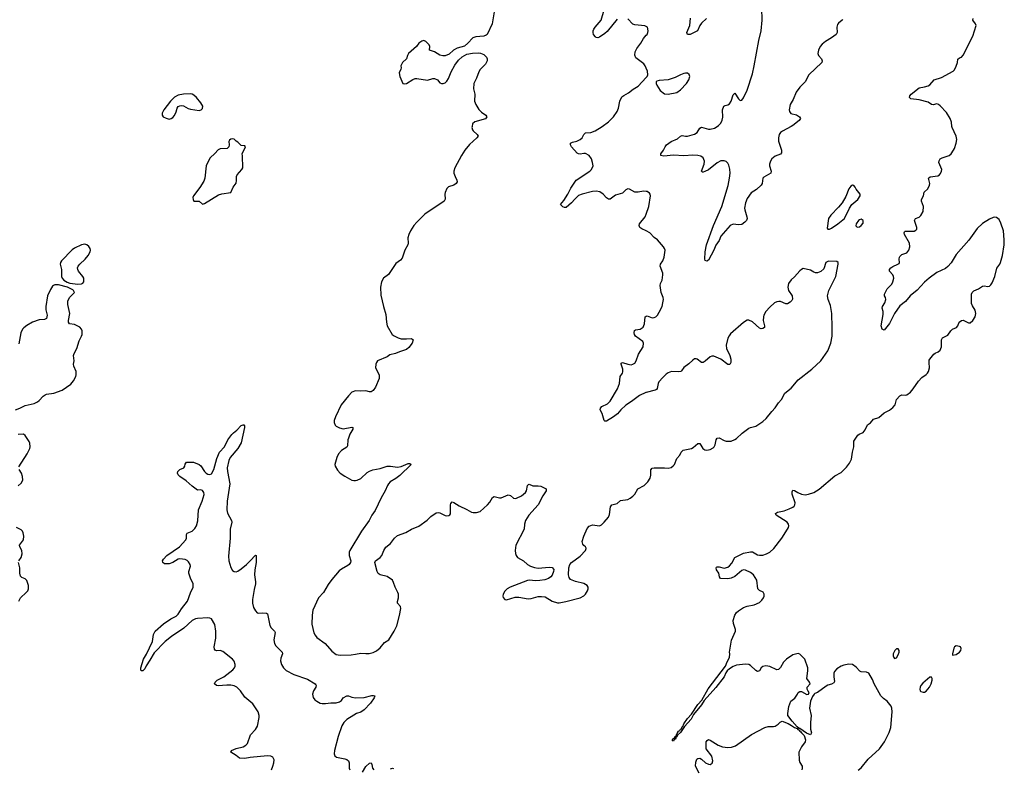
# Model space of a CAD drawing. Header units: inches. Extents: x 1550860 to 1685816, y 509127 to 640511.
# Tile 89 of 91: x 1652867 to 1664079, y 612686 to 621217. Entities that reach past the tile are written whole.
import ezdxf

# ---------------------------------------------------------------- set-up
doc = ezdxf.new("R2010")
doc.units = ezdxf.units.IN
doc.header["$MEASUREMENT"] = 0
for name, color, linetype in [('B6651', 7, 'Continuous'), ('B6652', 7, 'Continuous'), ('B6661', 7, 'Continuous'), ('B6662', 7, 'Continuous')]:
    doc.layers.add(name, color=color, linetype=linetype)

msp = doc.modelspace()

# ---------------------------------------------------------------- linework, layer by layer
at = {"layer": 'B6651', "color": 6}
for points, elevation in [([(1658019, 620000), (1658017, 619990), (1658023, 619963), (1658030, 619949), (1658077, 619910), (1658086, 619890), (1658072, 619870), (1657990, 619794), (1657937, 619730), (1657897, 619670), (1657822, 619530), (1657810, 619490), (1657811, 619470), (1657824, 619430), (1657846, 619390), (1657847, 619370), (1657835, 619350), (1657810, 619333), (1657750, 619313), (1657730, 619292), (1657710, 619249), (1657707, 619230), (1657711, 619171), (1657700, 619150), (1657479, 619001), (1657390, 618911), (1657356, 618870), (1657317, 618810), (1657298, 618770), (1657288, 618730), (1657291, 618670), (1657288, 618650), (1657253, 618590), (1657222, 618498), (1657203, 618477), (1657150, 618439), (1657066, 618314), (1657009, 618271), (1656988, 618230), (1656977, 618170), (1656978, 618078), (1657008, 617950), (1657036, 617856), (1657043, 617770), (1657052, 617730), (1657107, 617630), (1657130, 617613), (1657176, 617590), (1657210, 617581), (1657270, 617579), (1657330, 617586), (1657346, 617570), (1657335, 617530), (1657299, 617481), (1657270, 617459), (1657190, 617433), (1657147, 617413), (1657081, 617399), (1657050, 617374), (1656940, 617330), (1656928, 617312), (1656921, 617290), (1656920, 617250), (1656959, 617170), (1656959, 617130), (1656917, 617030), (1656890, 616990), (1656870, 616975), (1656850, 616975), (1656810, 616987), (1656750, 616984), (1656690, 616989), (1656650, 616972), (1656610, 616931), (1656528, 616830), (1656461, 616690), (1656447, 616650), (1656446, 616626), (1656458, 616598), (1656470, 616585), (1656510, 616565), (1656550, 616555), (1656650, 616572), (1656659, 616570), (1656661, 616561), (1656662, 616550), (1656627, 616493), (1656610, 616450), (1656604, 616430), (1656599, 616361), (1656590, 616347), (1656530, 616308), (1656497, 616270), (1656477, 616230), (1656456, 616150), (1656459, 616130), (1656484, 616084), (1656517, 616050), (1656570, 616014), (1656650, 615971), (1656670, 615965), (1656690, 615965), (1656710, 615969), (1656750, 615989), (1656822, 616058), (1656850, 616074), (1656888, 616088), (1656970, 616102), (1657050, 616130), (1657090, 616130), (1657170, 616118), (1657210, 616126), (1657290, 616158), (1657310, 616160), (1657323, 616150), (1657196, 616024), (1657151, 615989), (1657087, 615950), (1657067, 615930), (1657054, 615910), (1657030, 615848), (1656982, 615770), (1656916, 615624), (1656876, 615570), (1656845, 615510), (1656760, 615390), (1656627, 615170), (1656620, 615150), (1656618, 615110), (1656636, 615050), (1656632, 615030), (1656620, 615010), (1656603, 614997), (1656530, 614955), (1656504, 614936), (1656421, 614839), (1656379, 614781), (1656325, 614690), (1656270, 614630), (1656206, 614490), (1656196, 614430), (1656195, 614330), (1656217, 614230), (1656230, 614203), (1656250, 614178), (1656345, 614110), (1656420, 614020), (1656470, 613982), (1656514, 613974), (1656642, 613978), (1656690, 613986), (1656750, 613999), (1656810, 613993), (1656845, 613995), (1656890, 614005), (1656930, 614025), (1656970, 614058), (1657020, 614120), (1657070, 614151), (1657131, 614250), (1657161, 614310), (1657192, 614428), (1657206, 614506), (1657202, 614530), (1657170, 614570), (1657167, 614587), (1657180, 614630), (1657180, 614670), (1657174, 614690), (1657143, 614750), (1657125, 614805), (1657110, 614830), (1657050, 614873), (1656971, 614891), (1656947, 614907), (1656937, 614930), (1656910, 615030), (1656919, 615050), (1656970, 615088), (1656990, 615110), (1657012, 615168), (1657035, 615205), (1657090, 615250), (1657135, 615310), (1657170, 615339), (1657265, 615375), (1657330, 615412), (1657410, 615447), (1657505, 615515), (1657550, 615557), (1657610, 615598), (1657630, 615601), (1657650, 615597), (1657710, 615569), (1657730, 615564), (1657754, 615566), (1657765, 615575), (1657772, 615588), (1657771, 615689), (1657776, 615704), (1657790, 615723), (1657810, 615717), (1657870, 615676), (1657957, 615637), (1658010, 615606), (1658030, 615601), (1658070, 615602), (1658110, 615614), (1658193, 615687), (1658220, 615720), (1658250, 615774), (1658270, 615785), (1658330, 615769), (1658350, 615770), (1658430, 615804), (1658457, 615797), (1658490, 615765), (1658510, 615760), (1658523, 615763), (1658581, 615790), (1658628, 615830), (1658637, 615850), (1658650, 615911), (1658659, 615921), (1658670, 615925), (1658710, 615904), (1658770, 615905), (1658800, 615900), (1658863, 615870), (1658863, 615850), (1658822, 615790), (1658770, 615690), (1658666, 615570), (1658627, 615510), (1658616, 615470), (1658610, 615410), (1658518, 615230), (1658509, 615170), (1658513, 615133), (1658520, 615110), (1658535, 615090), (1658605, 615050), (1658650, 615010), (1658684, 614990), (1658730, 614973), (1658770, 614966), (1658897, 614977), (1658930, 614975), (1658950, 614952), (1658947, 614930), (1658930, 614889), (1658916, 614870), (1658890, 614850), (1658845, 614835), (1658790, 614825), (1658743, 614823), (1658670, 614831), (1658650, 614827), (1658450, 614749), (1658417, 614730), (1658390, 614706), (1658372, 614670), (1658369, 614650), (1658373, 614633), (1658390, 614611), (1658410, 614608), (1658510, 614636), (1658550, 614636), (1658657, 614617), (1658690, 614621), (1658770, 614644), (1658810, 614646), (1658850, 614641), (1658930, 614593), (1658990, 614571), (1659010, 614571), (1659087, 614587), (1659250, 614630), (1659290, 614652), (1659310, 614671), (1659334, 614710), (1659341, 614730), (1659341, 614750), (1659329, 614770), (1659290, 614794), (1659194, 614814), (1659139, 614839), (1659122, 614862), (1659115, 614890), (1659121, 614970), (1659133, 615010), (1659149, 615031), (1659250, 615104), (1659311, 615170), (1659318, 615190), (1659316, 615196), (1659309, 615210), (1659290, 615224), (1659279, 615239), (1659272, 615270), (1659290, 615333), (1659330, 615421), (1659350, 615445), (1659390, 615460), (1659469, 615449), (1659490, 615460), (1659522, 615490), (1659572, 615550), (1659582, 615578), (1659594, 615666), (1659610, 615687), (1659670, 615704), (1659710, 615739), (1659791, 615749), (1659817, 615763), (1659850, 615787), (1659870, 615810), (1659907, 615873), (1659978, 615910), (1660000, 615931)], 700), ([(1660000, 619259), (1659970, 619263), (1659910, 619250), (1659870, 619250), (1659810, 619286), (1659790, 619288), (1659770, 619277), (1659730, 619241), (1659650, 619219), (1659590, 619171), (1659570, 619172), (1659550, 619186), (1659510, 619229), (1659474, 619254), (1659430, 619263), (1659390, 619260), (1659270, 619229), (1659230, 619212), (1659187, 619173), (1659150, 619129), (1659090, 619077), (1659070, 619077), (1659050, 619085), (1659026, 619110), (1659064, 619156), (1659110, 619227), (1659142, 619298), (1659204, 619390), (1659360, 619490), (1659379, 619510), (1659395, 619550), (1659391, 619590), (1659379, 619630), (1659350, 619669), (1659310, 619691), (1659290, 619693), (1659250, 619686), (1659230, 619688), (1659216, 619696), (1659149, 619770), (1659137, 619790), (1659140, 619810), (1659160, 619820), (1659210, 619833), (1659250, 619853), (1659270, 619870), (1659291, 619909), (1659310, 619929), (1659370, 619933), (1659418, 619950), (1659500, 620000)], 700), ([(1660000, 618810), (1659950, 618832), (1659930, 618850), (1659921, 618870), (1659923, 618890), (1659989, 618970), (1660000, 619002)], 700), ([(1652820, 616770), (1652870, 616789), (1652930, 616820), (1653030, 616845), (1653070, 616864), (1653090, 616878), (1653133, 616927), (1653156, 616944), (1653170, 616950), (1653257, 616963), (1653350, 616994), (1653450, 617064), (1653478, 617102), (1653504, 617150), (1653510, 617172), (1653510, 617210), (1653484, 617270), (1653481, 617290), (1653488, 617330), (1653480, 617390), (1653486, 617414), (1653518, 617470), (1653543, 617557), (1653572, 617610), (1653577, 617630), (1653578, 617670), (1653572, 617692), (1653552, 617712), (1653490, 617744), (1653433, 617753), (1653422, 617770), (1653422, 617790), (1653436, 617870), (1653415, 617970), (1653416, 618010), (1653434, 618050), (1653491, 618110), (1653481, 618130), (1653470, 618139), (1653411, 618171), (1653310, 618196), (1653265, 618195), (1653251, 618190), (1653240, 618180), (1653217, 618143), (1653185, 618070), (1653166, 617950), (1653165, 617910), (1653178, 617850), (1653177, 617830), (1653170, 617814), (1653150, 617801), (1653090, 617797), (1653011, 617769), (1652947, 617733), (1652913, 617707), (1652898, 617690), (1652878, 617650), (1652856, 617524)], 700), ([(1660000, 616970), (1659998, 616970), (1659924, 616936), (1659834, 616866), (1659770, 616823), (1659712, 616770), (1659673, 616727), (1659630, 616690), (1659550, 616643), (1659530, 616644), (1659524, 616650), (1659498, 616730), (1659475, 616770), (1659480, 616790), (1659497, 616810), (1659559, 616841), (1659590, 616870), (1659674, 617010), (1659695, 617070), (1659703, 617150), (1659732, 617188), (1659735, 617205), (1659733, 617233), (1659716, 617290), (1659717, 617303), (1659730, 617311), (1659790, 617291), (1659830, 617286), (1659850, 617290), (1659870, 617303), (1659888, 617330), (1659915, 617405), (1659967, 617490), (1659971, 617530), (1659961, 617550), (1659879, 617610), (1659867, 617630), (1659864, 617650), (1659866, 617674), (1659878, 617682), (1659931, 617689), (1659966, 617714), (1659981, 617750), (1659990, 617832), (1660000, 617837)], 700), ([(1655735, 612670), (1655751, 612711), (1655762, 612750), (1655763, 612784), (1655750, 612815), (1655725, 612825), (1655690, 612829), (1655490, 612811), (1655430, 612798), (1655370, 612801), (1655330, 612834), (1655271, 612870), (1655278, 612890), (1655330, 612913), (1655410, 612932), (1655442, 612950), (1655459, 612970), (1655493, 613067), (1655552, 613128), (1655574, 613166), (1655595, 613265), (1655595, 613290), (1655582, 613330), (1655523, 613423), (1655430, 613496), (1655380, 613570), (1655341, 613610), (1655310, 613627), (1655270, 613635), (1655225, 613635), (1655126, 613626), (1655107, 613630), (1655083, 613650), (1655091, 613670), (1655116, 613690), (1655190, 613730), (1655294, 613810), (1655313, 613830), (1655321, 613850), (1655322, 613870), (1655310, 613907), (1655291, 613930), (1655178, 614018), (1655150, 614028), (1655107, 614027), (1655092, 614032), (1655084, 614044), (1655082, 614070), (1655100, 614170), (1655100, 614250), (1655087, 614327), (1655050, 614388), (1655030, 614399), (1655010, 614401), (1654890, 614394), (1654868, 614390), (1654830, 614370), (1654737, 614283), (1654594, 614190), (1654522, 614130), (1654398, 614002), (1654350, 613917), (1654306, 613854), (1654290, 613820), (1654270, 613798), (1654250, 613799), (1654245, 613805), (1654245, 613830), (1654278, 613930), (1654312, 613988), (1654378, 614130), (1654391, 614210), (1654409, 614251), (1654506, 614334), (1654586, 614390), (1654650, 614422), (1654670, 614443), (1654710, 614503), (1654778, 614590), (1654812, 614688), (1654842, 614750), (1654843, 614790), (1654813, 614853), (1654794, 614910), (1654793, 614930), (1654810, 614990), (1654807, 615010), (1654790, 615040), (1654774, 615054), (1654750, 615066), (1654690, 615075), (1654670, 615070), (1654610, 615032), (1654570, 615018), (1654517, 615017), (1654495, 615030), (1654495, 615034), (1654494, 615050), (1654505, 615070), (1654541, 615110), (1654687, 615210), (1654759, 615290), (1654766, 615310), (1654765, 615350), (1654773, 615367), (1654830, 615387), (1654862, 615419), (1654878, 615450), (1654894, 615506), (1654903, 615630), (1654946, 615730), (1654966, 615806), (1654964, 615830), (1654950, 615853), (1654930, 615860), (1654890, 615856), (1654830, 615900), (1654763, 615963), (1654691, 616010), (1654670, 616030), (1654662, 616050), (1654667, 616070), (1654690, 616090), (1654734, 616110), (1654747, 616130), (1654750, 616152), (1654766, 616174), (1654845, 616176), (1654910, 616148), (1654930, 616132), (1654970, 616070), (1654990, 616049), (1655010, 616037), (1655030, 616035), (1655050, 616042), (1655076, 616090), (1655110, 616216), (1655140, 616290), (1655198, 616350), (1655237, 616430), (1655282, 616490), (1655300, 616510), (1655341, 616539), (1655390, 616592), (1655410, 616601), (1655419, 616599), (1655427, 616590), (1655426, 616570), (1655390, 616397), (1655352, 616330), (1655264, 616230), (1655247, 616193), (1655231, 616110), (1655233, 616070), (1655258, 615930), (1655229, 615731), (1655224, 615630), (1655234, 615594), (1655279, 615510), (1655283, 615490), (1655263, 615410), (1655265, 615310), (1655243, 615103), (1655249, 615049), (1655270, 614976), (1655290, 614942), (1655309, 614929), (1655330, 614926), (1655350, 614934), (1655390, 614959), (1655450, 615009), (1655491, 615049), (1655550, 615116), (1655560, 615110), (1655561, 615030), (1655546, 614950), (1655540, 614890), (1655551, 614810), (1655550, 614790), (1655535, 614725), (1655516, 614610), (1655518, 614570), (1655530, 614519), (1655550, 614481), (1655570, 614460), (1655590, 614454), (1655630, 614458), (1655676, 614456), (1655687, 614447), (1655715, 614315), (1655729, 614289), (1655770, 614251), (1655776, 614236), (1655761, 614150), (1655767, 614110), (1655783, 614083), (1655855, 614010), (1655860, 613990), (1655840, 613940), (1655837, 613910), (1655849, 613870), (1655870, 613830), (1655902, 613802), (1655990, 613756), (1656143, 613703), (1656230, 613650), (1656239, 613639), (1656244, 613630), (1656240, 613610), (1656212, 613570), (1656201, 613530), (1656210, 613493), (1656228, 613468), (1656250, 613450), (1656290, 613430), (1656310, 613425), (1656350, 613424), (1656410, 613433), (1656470, 613434), (1656510, 613443), (1656530, 613460), (1656549, 613491), (1656590, 613513), (1656610, 613512), (1656650, 613497), (1656690, 613490), (1656790, 613494), (1656875, 613515), (1656896, 613516), (1656911, 613511), (1656904, 613490), (1656862, 613430), (1656790, 613354), (1656752, 613328), (1656700, 613310), (1656670, 613293), (1656590, 613242), (1656557, 613210), (1656533, 613170), (1656492, 613050), (1656450, 612890), (1656447, 612850), (1656454, 612830), (1656474, 612814), (1656570, 612795), (1656590, 612788), (1656610, 612773), (1656618, 612750), (1656620, 612690), (1656627, 612670)], 600), ([(1652857, 616123), (1652953, 616270), (1652981, 616330), (1652986, 616350), (1652983, 616390), (1652975, 616410), (1652930, 616478), (1652910, 616493), (1652850, 616491)], 700), ([(1652850, 615905), (1652883, 615937), (1652901, 615970), (1652899, 616010), (1652886, 616050), (1652860, 616090)], 700), ([(1652856, 615050), (1652882, 615090), (1652896, 615130), (1652890, 615168), (1652867, 615210), (1652866, 615230), (1652909, 615290), (1652913, 615330), (1652906, 615370), (1652898, 615390), (1652885, 615405), (1652831, 615431)], 700), ([(1652857, 614590), (1652874, 614630), (1652942, 614690), (1652960, 614710), (1652968, 614730), (1652967, 614770), (1652946, 614826), (1652930, 614844), (1652890, 614859), (1652877, 614877), (1652870, 614910), (1652868, 614970), (1652852, 615030)], 700), ([(1656770, 612641), (1656810, 612709), (1656850, 612746), (1656870, 612748), (1656878, 612730), (1656885, 612690), (1656898, 612670)], 600), ([(1657090, 612682), (1657110, 612687), (1657125, 612686)], 600)]:
    msp.add_lwpolyline(points, dxfattribs=dict(at, elevation=elevation))
at = {"layer": 'B6651', "color": 6, "elevation": 700}
for points in [[(1655290, 619861), (1655270, 619857), (1655254, 619846), (1655247, 619830), (1655251, 619790), (1655248, 619770), (1655231, 619750), (1655150, 619744), (1655125, 619735), (1655090, 619693), (1655037, 619643), (1655015, 619610), (1654990, 619550), (1654974, 619410), (1654962, 619378), (1654916, 619304), (1654844, 619210), (1654838, 619190), (1654841, 619170), (1654851, 619151), (1654892, 619148), (1654911, 619151), (1654950, 619115), (1654970, 619122), (1655130, 619223), (1655168, 619232), (1655270, 619247), (1655296, 619310), (1655330, 619354), (1655336, 619384), (1655336, 619430), (1655343, 619450), (1655397, 619510), (1655406, 619530), (1655404, 619664), (1655400, 619690), (1655437, 619770), (1655430, 619778), (1655390, 619784), (1655350, 619821), (1655330, 619833), (1655310, 619857)], [(1653610, 618658), (1653570, 618651), (1653490, 618614), (1653465, 618595), (1653342, 618470), (1653330, 618450), (1653328, 618430), (1653343, 618370), (1653341, 618290), (1653350, 618270), (1653369, 618249), (1653406, 618226), (1653436, 618216), (1653530, 618203), (1653570, 618207), (1653585, 618215), (1653598, 618230), (1653598, 618270), (1653587, 618290), (1653538, 618350), (1653527, 618370), (1653525, 618390), (1653533, 618410), (1653550, 618430), (1653612, 618488), (1653648, 618530), (1653670, 618570), (1653671, 618590), (1653668, 618610), (1653654, 618634), (1653631, 618651)]]:
    msp.add_lwpolyline(points, close=True, dxfattribs=at)
at = {"layer": 'B6652', "color": 6, "elevation": 700}
for points in [[(1659670, 621223), (1659557, 621083), (1659530, 621059), (1659470, 621018), (1659450, 621010), (1659430, 621014), (1659422, 621022), (1659401, 621050), (1659395, 621070), (1659396, 621090), (1659404, 621110), (1659419, 621130), (1659488, 621212), (1659558, 621450)], [(1658274, 621330), (1658245, 621170), (1658190, 621050), (1658179, 621041), (1658150, 621028), (1658060, 621020), (1658028, 621012), (1657970, 620950), (1657930, 620917), (1657850, 620893), (1657806, 620870), (1657756, 620824), (1657710, 620804), (1657684, 620804), (1657650, 620812), (1657589, 620850), (1657535, 620870), (1657536, 620910), (1657530, 620930), (1657490, 620969), (1657470, 620978), (1657446, 620974), (1657411, 620950), (1657387, 620910), (1657295, 620830), (1657283, 620810), (1657271, 620770), (1657227, 620730), (1657207, 620690), (1657210, 620670), (1657208, 620652), (1657187, 620610), (1657195, 620570), (1657231, 620491), (1657246, 620486), (1657270, 620491), (1657343, 620537), (1657370, 620546), (1657390, 620548), (1657510, 620528), (1657570, 620546), (1657590, 620546), (1657625, 620530), (1657650, 620498), (1657670, 620491), (1657690, 620491), (1657710, 620499), (1657730, 620516), (1657750, 620548), (1657779, 620621), (1657821, 620699), (1657863, 620757), (1657905, 620795), (1657957, 620823), (1658023, 620837), (1658090, 620839), (1658114, 620834), (1658150, 620819), (1658184, 620790), (1658190, 620770), (1658190, 620750), (1658169, 620710), (1658111, 620650), (1658096, 620624), (1658070, 620550), (1658038, 620490), (1658034, 620430), (1658050, 620370), (1658045, 620290), (1658059, 620250), (1658094, 620194), (1658125, 620165), (1658175, 620130), (1658185, 620110), (1658172, 620088), (1658048, 620052), (1658024, 620030), (1658019, 620000)], [(1660000, 621138), (1659987, 621147), (1659870, 621157), (1659850, 621166), (1659790, 621226)], [(1660000, 620666), (1659990, 620692), (1659973, 620713), (1659884, 620784), (1659873, 620813), (1659877, 620850), (1659893, 620887), (1659940, 620950), (1659970, 621003), (1660000, 621039)], [(1659500, 620000), (1659570, 620053), (1659630, 620111), (1659672, 620170), (1659687, 620210), (1659702, 620290), (1659723, 620337), (1659745, 620355), (1659798, 620382), (1659853, 620427), (1659910, 620459), (1660000, 620557)]]:
    msp.add_lwpolyline(points, dxfattribs=at)
msp.add_lwpolyline([(1654810, 620372), (1654730, 620367), (1654670, 620358), (1654630, 620336), (1654584, 620290), (1654507, 620190), (1654488, 620150), (1654488, 620128), (1654500, 620110), (1654534, 620094), (1654570, 620085), (1654590, 620090), (1654610, 620103), (1654630, 620125), (1654650, 620168), (1654660, 620210), (1654673, 620227), (1654690, 620236), (1654710, 620238), (1654730, 620234), (1654784, 620204), (1654810, 620196), (1654910, 620183), (1654934, 620190), (1654950, 620206), (1654952, 620232), (1654930, 620269), (1654878, 620330), (1654850, 620356), (1654830, 620368)], close=True, dxfattribs=at)
at = {"layer": 'B6661', "color": 6}
for points, elevation in [([(1661650, 620000), (1661552, 619948), (1661530, 619930), (1661516, 619910), (1661506, 619870), (1661509, 619831), (1661542, 619730), (1661542, 619698), (1661530, 619684), (1661470, 619663), (1661430, 619630), (1661415, 619605), (1661405, 619570), (1661405, 619550), (1661425, 619490), (1661420, 619470), (1661339, 619421), (1661330, 619410), (1661320, 619350), (1661310, 619330), (1661258, 619282), (1661196, 619244), (1661150, 619178), (1661131, 619130), (1661122, 619070), (1661123, 619050), (1661148, 618970), (1661149, 618950), (1661142, 618930), (1661125, 618910), (1661090, 618885), (1661050, 618879), (1660990, 618887), (1660958, 618870), (1660850, 618750), (1660830, 618700), (1660794, 618646), (1660770, 618590), (1660710, 618477), (1660690, 618464), (1660673, 618473), (1660667, 618490), (1660671, 618571), (1660688, 618650), (1660768, 618870), (1660862, 619090), (1660934, 619326), (1660951, 619410), (1660957, 619470), (1660954, 619514), (1660941, 619561), (1660930, 619582), (1660910, 619601), (1660889, 619609), (1660850, 619608), (1660810, 619585), (1660710, 619508), (1660670, 619487), (1660650, 619480), (1660641, 619481), (1660629, 619490), (1660662, 619570), (1660664, 619604), (1660650, 619641), (1660622, 619662), (1660590, 619670), (1660532, 619672), (1660430, 619667), (1660310, 619672), (1660200, 619660), (1660168, 619670), (1660168, 619690), (1660198, 619730), (1660216, 619770), (1660233, 619790), (1660285, 619830), (1660359, 619861), (1660391, 619889), (1660410, 619896), (1660449, 619889), (1660470, 619890), (1660550, 619914), (1660580, 619930), (1660610, 619980), (1660630, 619991), (1660710, 619970), (1660730, 619969), (1660779, 619981), (1660809, 620000)], 600), ([(1662414, 612666), (1662447, 612693), (1662528, 612790), (1662658, 612910), (1662714, 612990), (1662766, 613094), (1662787, 613150), (1662801, 613330), (1662798, 613370), (1662790, 613393), (1662743, 613450), (1662702, 613482), (1662674, 613514), (1662597, 613650), (1662577, 613697), (1662535, 613770), (1662510, 613783), (1662450, 613787), (1662434, 613794), (1662390, 613839), (1662350, 613869), (1662310, 613872), (1662250, 613861), (1662221, 613850), (1662170, 613821), (1662145, 613790), (1662139, 613770), (1662136, 613730), (1662146, 613674), (1662139, 613661), (1662110, 613645), (1662070, 613634), (1662050, 613621), (1661951, 613549), (1661922, 613538), (1661912, 613530), (1661896, 613504), (1661871, 613450), (1661859, 613370), (1661879, 613290), (1661871, 613209), (1661871, 613131), (1661885, 613090), (1661871, 613069), (1661826, 613086), (1661750, 613139), (1661741, 613141), (1661719, 613159), (1661662, 613222), (1661615, 613290), (1661613, 613310), (1661626, 613390), (1661649, 613450), (1661695, 613485), (1661722, 613530), (1661730, 613552), (1661750, 613562), (1661770, 613562), (1661830, 613527), (1661848, 613532), (1661858, 613550), (1661845, 613565), (1661835, 613590), (1661835, 613610), (1661869, 613650), (1661862, 613670), (1661829, 613710), (1661843, 613797), (1661843, 613830), (1661806, 613930), (1661750, 613989), (1661730, 613993), (1661670, 613978), (1661597, 613930), (1661563, 613897), (1661530, 613837), (1661508, 613812), (1661490, 613809), (1661410, 613847), (1661365, 613855), (1661330, 613847), (1661310, 613830), (1661290, 613799), (1661270, 613789), (1661250, 613801), (1661190, 613859), (1661168, 613868), (1661130, 613873), (1661030, 613863), (1660990, 613846), (1660950, 613820), (1660923, 613797), (1660907, 613773), (1660889, 613730), (1660792, 613608), (1660661, 613459), (1660630, 613411), (1660541, 613299), (1660512, 613248), (1660436, 613164), (1660390, 613094), (1660356, 613064), (1660350, 613046), (1660338, 613042), (1660337, 613030), (1660330, 613020), (1660322, 613018), (1660310, 612997), (1660301, 613001), (1660301, 613010), (1660310, 613026), (1660316, 613024), (1660314, 613030), (1660325, 613035), (1660330, 613052), (1660344, 613056), (1660346, 613070), (1660350, 613079), (1660358, 613082), (1660358, 613090), (1660369, 613110), (1660382, 613118), (1660390, 613133), (1660402, 613138), (1660410, 613158), (1660418, 613162), (1660430, 613194), (1660470, 613254), (1660517, 613303), (1660590, 613413), (1660636, 613464), (1660708, 613592), (1660902, 613850), (1660921, 613899), (1660948, 613950), (1660952, 613992), (1660949, 614010), (1660972, 614148), (1661017, 614250), (1661019, 614270), (1660996, 614336), (1660990, 614370), (1661010, 614433), (1661030, 614463), (1661050, 614482), (1661110, 614519), (1661150, 614534), (1661231, 614551), (1661290, 614576), (1661317, 614603), (1661336, 614630), (1661344, 614650), (1661343, 614670), (1661332, 614692), (1661290, 614712), (1661272, 614730), (1661260, 614830), (1661223, 614890), (1661190, 614918), (1661130, 614943), (1661110, 614947), (1661090, 614941), (1661010, 614873), (1660970, 614854), (1660930, 614845), (1660848, 614848), (1660834, 614870), (1660827, 614910), (1660803, 614950), (1660796, 614970), (1660802, 614978), (1660810, 614984), (1660830, 614982), (1660890, 614967), (1660930, 614977), (1660950, 614993), (1660976, 615024), (1661012, 615090), (1661110, 615137), (1661190, 615154), (1661210, 615153), (1661270, 615118), (1661290, 615114), (1661330, 615117), (1661371, 615129), (1661410, 615149), (1661456, 615190), (1661544, 615310), (1661610, 615410), (1661621, 615430), (1661625, 615450), (1661622, 615470), (1661606, 615490), (1661481, 615570), (1661472, 615590), (1661495, 615605), (1661570, 615620), (1661630, 615642), (1661670, 615661), (1661685, 615675), (1661695, 615690), (1661697, 615710), (1661663, 615810), (1661663, 615837), (1661670, 615855), (1661690, 615851), (1661728, 615828), (1661770, 615811), (1661810, 615803), (1661850, 615809), (1661910, 615830), (1661970, 615867), (1662150, 616018), (1662221, 616059), (1662282, 616118), (1662317, 616163), (1662339, 616210), (1662351, 616290), (1662367, 616350), (1662365, 616415), (1662410, 616483), (1662425, 616495), (1662470, 616513), (1662495, 616545), (1662520, 616600), (1662555, 616625), (1662590, 616666), (1662650, 616684), (1662710, 616738), (1662770, 616769), (1662810, 616797), (1662834, 616830), (1662852, 616890), (1662890, 616932), (1662910, 616942), (1662950, 616937), (1662970, 616943), (1663010, 616972), (1663042, 617010), (1663101, 617099), (1663139, 617141), (1663190, 617175), (1663203, 617190), (1663215, 617210), (1663226, 617250), (1663222, 617310), (1663224, 617336), (1663231, 617350), (1663275, 617405), (1663290, 617417), (1663326, 617434), (1663347, 617453), (1663362, 617490), (1663364, 617570), (1663374, 617590), (1663436, 617624), (1663470, 617671), (1663490, 617690), (1663533, 617710), (1663548, 617730), (1663566, 617770), (1663590, 617789), (1663612, 617792), (1663670, 617763), (1663690, 617764), (1663722, 617790), (1663746, 617830), (1663756, 617870), (1663747, 617907), (1663715, 617955), (1663704, 617984), (1663706, 618090), (1663712, 618108), (1663733, 618127), (1663784, 618150), (1663830, 618180), (1663850, 618183), (1663890, 618177), (1663910, 618182), (1663925, 618195), (1663941, 618219), (1663971, 618289), (1663994, 618386), (1664028, 618430), (1664037, 618450), (1664059, 618530), (1664078, 618650), (1664079, 618710), (1664069, 618810), (1664040, 618900), (1664020, 618940), (1663990, 618963), (1663970, 618967), (1663950, 618964), (1663910, 618945), (1663830, 618895), (1663770, 618837), (1663674, 618706), (1663530, 618542), (1663473, 618447), (1663437, 618403), (1663410, 618382), (1663310, 618336), (1663223, 618270), (1663170, 618225), (1663085, 618135), (1663005, 618070), (1662953, 618007), (1662890, 617957), (1662828, 617870), (1662770, 617754), (1662710, 617681), (1662687, 617690), (1662675, 617730), (1662701, 617859), (1662700, 617890), (1662688, 617930), (1662690, 617950), (1662717, 617990), (1662728, 618030), (1662726, 618050), (1662715, 618070), (1662713, 618090), (1662746, 618150), (1662797, 618203), (1662810, 618230), (1662819, 618270), (1662818, 618290), (1662810, 618310), (1662772, 618350), (1662771, 618370), (1662786, 618390), (1662810, 618406), (1662868, 618430), (1662880, 618440), (1662887, 618450), (1662882, 618490), (1662884, 618510), (1662890, 618520), (1662910, 618541), (1662970, 618561), (1662993, 618590), (1663003, 618630), (1663001, 618670), (1662944, 618770), (1662938, 618790), (1662941, 618799), (1662951, 618809), (1663014, 618806), (1663051, 618809), (1663070, 618817), (1663082, 618830), (1663083, 618850), (1663055, 618930), (1663066, 618950), (1663110, 618967), (1663130, 618985), (1663153, 619030), (1663158, 619090), (1663135, 619150), (1663135, 619170), (1663159, 619210), (1663167, 619253), (1663209, 619291), (1663228, 619330), (1663229, 619350), (1663216, 619410), (1663234, 619426), (1663322, 619438), (1663340, 619450), (1663354, 619466), (1663365, 619490), (1663366, 619510), (1663335, 619590), (1663337, 619610), (1663350, 619630), (1663370, 619644), (1663450, 619669), (1663475, 619690), (1663502, 619730), (1663511, 619750), (1663530, 619810), (1663538, 619850), (1663530, 619890), (1663484, 619990), (1663483, 620000)], 600), ([(1660000, 619002), (1660031, 619089), (1660050, 619210), (1660047, 619230), (1660040, 619240), (1660010, 619258), (1660000, 619259)], 700), ([(1660000, 617837), (1660010, 617841), (1660070, 617821), (1660090, 617822), (1660110, 617830), (1660130, 617850), (1660150, 617883), (1660181, 617950), (1660192, 617990), (1660196, 618030), (1660193, 618050), (1660170, 618110), (1660161, 618190), (1660164, 618210), (1660184, 618250), (1660192, 618310), (1660189, 618330), (1660160, 618410), (1660163, 618430), (1660190, 618470), (1660207, 618510), (1660216, 618590), (1660211, 618610), (1660198, 618630), (1660129, 618710), (1660090, 618736), (1660043, 618790), (1660000, 618810)], 700), ([(1660000, 615931), (1660020, 615950), (1660047, 615993), (1660053, 616027), (1660054, 616086), (1660070, 616108), (1660090, 616111), (1660210, 616110), (1660250, 616106), (1660284, 616116), (1660308, 616132), (1660323, 616150), (1660350, 616216), (1660384, 616256), (1660400, 616290), (1660420, 616310), (1660515, 616330), (1660537, 616343), (1660590, 616387), (1660610, 616386), (1660645, 616330), (1660670, 616315), (1660690, 616310), (1660730, 616321), (1660763, 616337), (1660776, 616350), (1660786, 616374), (1660796, 616430), (1660810, 616449), (1660832, 616452), (1660890, 616421), (1660910, 616414), (1660970, 616415), (1661010, 616432), (1661030, 616446), (1661093, 616507), (1661170, 616561), (1661190, 616570), (1661250, 616586), (1661330, 616638), (1661367, 616673), (1661430, 616754), (1661470, 616795), (1661506, 616850), (1661540, 616890), (1661580, 616960), (1661650, 617020), (1661730, 617112), (1661886, 617234), (1661989, 617330), (1662070, 617442), (1662104, 617530), (1662117, 617610), (1662119, 617710), (1662113, 617870), (1662099, 617959), (1662072, 618030), (1662066, 618070), (1662080, 618130), (1662160, 618290), (1662188, 618430), (1662185, 618450), (1662170, 618461), (1662075, 618465), (1662048, 618452), (1662022, 618378), (1661990, 618347), (1661950, 618332), (1661930, 618332), (1661910, 618339), (1661870, 618363), (1661790, 618380), (1661770, 618371), (1661750, 618354), (1661690, 618288), (1661650, 618253), (1661623, 618210), (1661612, 618170), (1661620, 618130), (1661663, 618070), (1661666, 618034), (1661661, 618019), (1661642, 617998), (1661610, 617981), (1661590, 617981), (1661530, 618005), (1661510, 618007), (1661490, 618003), (1661463, 617990), (1661410, 617942), (1661365, 617890), (1661342, 617850), (1661337, 617830), (1661332, 617790), (1661347, 617730), (1661347, 617710), (1661330, 617700), (1661310, 617695), (1661290, 617701), (1661210, 617776), (1661170, 617795), (1661150, 617793), (1661110, 617768), (1660962, 617638), (1660944, 617616), (1660930, 617587), (1660913, 617510), (1660917, 617470), (1660953, 617390), (1660965, 617350), (1660966, 617310), (1660953, 617287), (1660930, 617289), (1660850, 617349), (1660770, 617383), (1660750, 617383), (1660730, 617375), (1660674, 617326), (1660650, 617312), (1660630, 617311), (1660581, 617350), (1660570, 617354), (1660550, 617351), (1660530, 617338), (1660486, 617294), (1660430, 617254), (1660404, 617216), (1660394, 617210), (1660370, 617205), (1660290, 617208), (1660250, 617193), (1660230, 617178), (1660190, 617141), (1660146, 617090), (1660137, 617070), (1660126, 617014), (1660117, 617003), (1660104, 616996), (1660000, 616970)], 700), ([(1660605, 612630), (1660564, 612710), (1660565, 612756), (1660578, 612790), (1660590, 612798), (1660610, 612802), (1660630, 612791), (1660675, 612750), (1660710, 612733), (1660730, 612731), (1660753, 612747), (1660760, 612770), (1660750, 612824), (1660685, 612910), (1660682, 612970), (1660685, 612990), (1660695, 613005), (1660710, 613014), (1660730, 613008), (1660821, 612950), (1660870, 612932), (1660930, 612924), (1660974, 612926), (1661018, 612942), (1661199, 613070), (1661350, 613150), (1661390, 613163), (1661450, 613162), (1661470, 613167), (1661505, 613190), (1661526, 613214), (1661550, 613222), (1661617, 613197), (1661656, 613176), (1661691, 613150), (1661720, 613140), (1661727, 613130), (1661742, 613122), (1661750, 613108), (1661763, 613103), (1661768, 613090), (1661799, 613059), (1661815, 613010), (1661810, 612990), (1661769, 612931), (1661739, 612870), (1661741, 612781), (1661752, 612752), (1661776, 612710), (1661778, 612690), (1661773, 612670)], 600)]:
    msp.add_lwpolyline(points, dxfattribs=dict(at, elevation=elevation))
for points, elevation in [([(1662350, 619332), (1662330, 619320), (1662308, 619290), (1662276, 619204), (1662232, 619130), (1662190, 619079), (1662103, 618990), (1662075, 618950), (1662063, 618843), (1662071, 618831), (1662090, 618831), (1662110, 618842), (1662183, 618890), (1662260, 618950), (1662317, 619070), (1662341, 619110), (1662409, 619170), (1662437, 619210), (1662439, 619230), (1662390, 619284), (1662380, 619310), (1662366, 619326)], 700), ([(1662450, 618944), (1662430, 618938), (1662419, 618930), (1662390, 618890), (1662389, 618869), (1662398, 618858), (1662410, 618851), (1662430, 618856), (1662450, 618871), (1662470, 618898), (1662470, 618930)], 700), ([(1662850, 614049), (1662831, 614030), (1662815, 613990), (1662813, 613970), (1662819, 613950), (1662830, 613939), (1662850, 613947), (1662870, 613978), (1662880, 614010), (1662880, 614030), (1662869, 614049)], 600), ([(1663530, 614081), (1663511, 614069), (1663503, 614057), (1663487, 613990), (1663490, 613974), (1663530, 613984), (1663569, 614010), (1663584, 614030), (1663589, 614050), (1663579, 614070), (1663570, 614076)], 600), ([(1663230, 613725), (1663150, 613657), (1663129, 613631), (1663120, 613610), (1663115, 613590), (1663120, 613570), (1663130, 613561), (1663153, 613553), (1663170, 613555), (1663190, 613567), (1663225, 613610), (1663244, 613650), (1663256, 613690), (1663256, 613710), (1663250, 613724)], 600)]:
    msp.add_lwpolyline(points, close=True, dxfattribs=dict(at, elevation=elevation))
at = {"layer": 'B6662', "color": 6}
for points, elevation in [([(1660809, 620000), (1660825, 620010), (1660850, 620039), (1660867, 620073), (1660872, 620108), (1660871, 620190), (1660884, 620230), (1660899, 620241), (1660930, 620248), (1660950, 620257), (1660970, 620290), (1660990, 620362), (1661010, 620378), (1661050, 620317), (1661070, 620295), (1661090, 620299), (1661110, 620326), (1661150, 620414), (1661210, 620599), (1661231, 620690), (1661282, 620978), (1661310, 621090), (1661320, 621210), (1661319, 621350)], 600), ([(1660688, 621230), (1660630, 621176), (1660610, 621150), (1660584, 621090), (1660500, 621050), (1660470, 621050), (1660463, 621070), (1660498, 621150), (1660506, 621234)], 600), ([(1662239, 621221), (1662233, 621210), (1662190, 621178), (1662179, 621161), (1662171, 621130), (1662176, 621070), (1662165, 621050), (1662111, 621009), (1662041, 620970), (1662003, 620937), (1661981, 620910), (1661962, 620870), (1661954, 620830), (1661961, 620810), (1661998, 620770), (1662004, 620750), (1662000, 620730), (1661851, 620589), (1661811, 620509), (1661750, 620449), (1661707, 620390), (1661674, 620306), (1661640, 620250), (1661628, 620190), (1661632, 620170), (1661639, 620159), (1661649, 620149), (1661712, 620132), (1661746, 620110), (1661757, 620090), (1661742, 620070), (1661670, 620010), (1661650, 620000)], 600), ([(1663483, 620000), (1663477, 620050), (1663464, 620090), (1663420, 620160), (1663350, 620237), (1663330, 620252), (1663310, 620258), (1663270, 620248), (1663250, 620249), (1663210, 620276), (1663110, 620305), (1663014, 620314), (1663000, 620330), (1663004, 620350), (1663018, 620370), (1663110, 620442), (1663170, 620451), (1663210, 620464), (1663230, 620475), (1663279, 620530), (1663362, 620558), (1663497, 620630), (1663510, 620644), (1663530, 620688), (1663545, 620730), (1663551, 620769), (1663570, 620784), (1663590, 620791), (1663609, 620811), (1663720, 621030), (1663757, 621150), (1663751, 621170), (1663719, 621210), (1663725, 621230)], 600), ([(1660000, 621039), (1660010, 621050), (1660020, 621070), (1660022, 621090), (1660014, 621130), (1660000, 621138)], 700), ([(1660000, 620557), (1660012, 620570), (1660021, 620590), (1660014, 620630), (1660000, 620666)], 700)]:
    msp.add_lwpolyline(points, dxfattribs=dict(at, elevation=elevation))
at = {"layer": 'B6662', "color": 6, "elevation": 700}
msp.add_lwpolyline([(1660450, 620609), (1660430, 620605), (1660390, 620590), (1660330, 620558), (1660250, 620533), (1660150, 620524), (1660123, 620517), (1660116, 620510), (1660113, 620490), (1660122, 620470), (1660158, 620410), (1660210, 620371), (1660250, 620367), (1660350, 620388), (1660390, 620417), (1660458, 620490), (1660488, 620530), (1660498, 620570), (1660490, 620591), (1660470, 620606)], close=True, dxfattribs=at)

doc.saveas('drawing.dxf')
